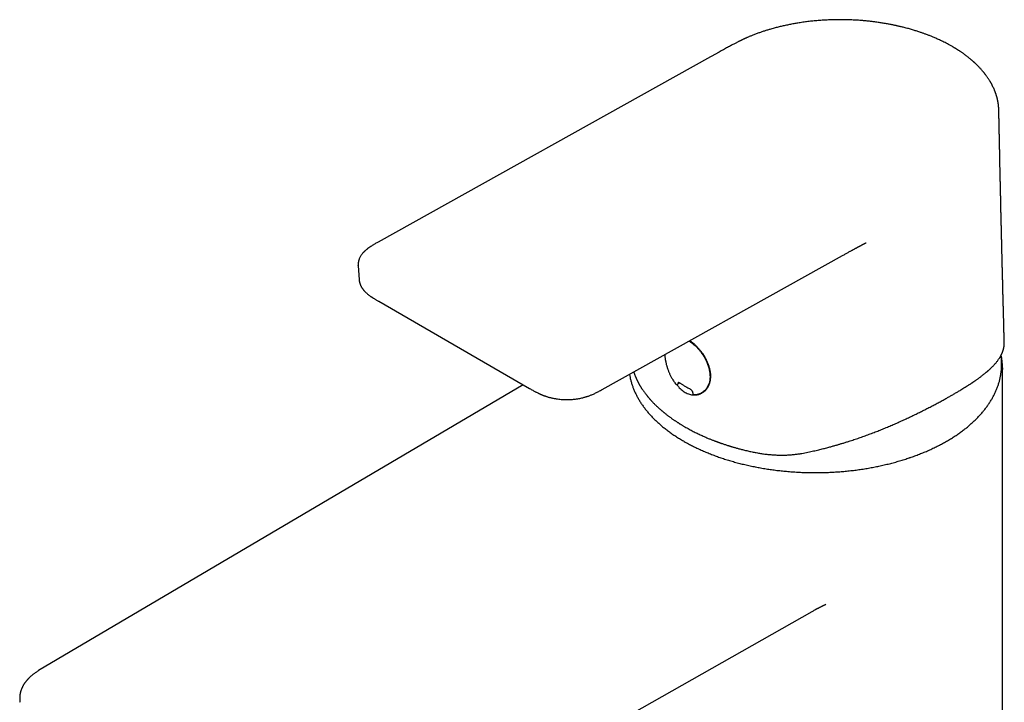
# Model space of a CAD drawing. Header units: millimetres. Extents: x 8 to 853, y 12 to 811.
# Tile 14 of 54: x 583 to 710, y 252 to 341. Entities that reach past the tile are written whole.
import ezdxf

# ---------------------------------------------------------------- set-up
doc = ezdxf.new("R2010")
doc.units = ezdxf.units.MM

msp = doc.modelspace()

# ---------------------------------------------------------------- linework, layer by layer
at = {"color": 7, "linetype": 'Continuous', "lineweight": 30}
for p, q in [((672.02, 335.95), (629.04, 312)), ((658.03, 292.93), (689.14, 310.27)), ((626.44, 308.93), (626.44, 308.95)), ((626.44, 308.93), (626.55, 307.16)), ((626.56, 307.17), (626.56, 307.16)), ((629.09, 304.34), (648.63, 293.06)), ((709.84, 185.41), (709.84, 295.64)), ((647.8, 293.54), (585.07, 256.56)), ((667.51, 293.67), (667.51, 293.67)), ((667.8, 293.64), (668, 293.81)), ((671.21, 292.73), (671.53, 293.01)), ((619.34, 226.99), (685.22, 264.23)), ((582.67, 252.47), (582.66, 252.52))]:
    msp.add_line(p, q, dxfattribs=at)
at = {"color": 7, "linetype": 'Continuous', "lineweight": 30, "flags": 128}
msp.add_lwpolyline([(709.84, 295.75), (709.84, 295.57), (709.84, 295.53)], dxfattribs=at)
at = {"color": 7, "linetype": 'Continuous', "lineweight": 30}
for centre, start, end in [((667.67, 293.79), 217.8144, 239.5756), ((667.67, 293.79), 239.5756, 310.4971), ((669.94, 292.46), 182.2279, 239.5756), ((669.94, 292.46), 239.5756, 258.9859), ((669.94, 292.46), 258.9859, 270.3246)]:
    msp.add_arc(centre, 0.2, start, end, dxfattribs=at)
for points, knots in [([(703.35, 337.28), (703.29, 337.32), (703.13, 337.41), (702.86, 337.56), (702.55, 337.72), (702.25, 337.87), (701.96, 338.01), (701.69, 338.14), (701.44, 338.25), (701.21, 338.36), (700.99, 338.45), (700.78, 338.54), (700.59, 338.62), (700.39, 338.7), (700.2, 338.77), (700.02, 338.84), (699.84, 338.91), (699.66, 338.97), (699.48, 339.04), (699.3, 339.1), (699.1, 339.16), (698.89, 339.23), (698.67, 339.31), (698.43, 339.38), (698.19, 339.45), (697.93, 339.53), (697.66, 339.61), (697.38, 339.68), (697.11, 339.75), (696.88, 339.81), (696.67, 339.86), (696.48, 339.9), (696.3, 339.94), (696.14, 339.98), (695.97, 340.02), (695.81, 340.05), (695.62, 340.09), (695.41, 340.13), (695.18, 340.18), (694.93, 340.22), (694.67, 340.27), (694.31, 340.33), (693.86, 340.4), (693.35, 340.47), (692.87, 340.53), (692.42, 340.58), (691.97, 340.62), (691.45, 340.67), (690.86, 340.71), (690.18, 340.74), (689.51, 340.76), (688.83, 340.77), (688.16, 340.76), (687.48, 340.74), (686.81, 340.71), (686.14, 340.67), (685.47, 340.61), (684.81, 340.54), (684.15, 340.45), (683.53, 340.36), (682.95, 340.27), (682.4, 340.16), (681.86, 340.05), (681.32, 339.93), (680.79, 339.81), (680.26, 339.67), (679.77, 339.53), (679.32, 339.39), (678.91, 339.26), (678.49, 339.12), (678.06, 338.97), (677.71, 338.84), (677.44, 338.73), (677.25, 338.65), (677.07, 338.58), (676.91, 338.51), (676.77, 338.45), (676.65, 338.39), (676.54, 338.35), (676.46, 338.31), (676.38, 338.28), (676.32, 338.25), (676.25, 338.21), (676.18, 338.18), (676.09, 338.14), (676, 338.09), (675.9, 338.04), (675.78, 337.99), (675.66, 337.93), (675.53, 337.86), (675.38, 337.78), (675.22, 337.7), (675.04, 337.61), (674.84, 337.5), (674.61, 337.38), (674.38, 337.25), (674.12, 337.11), (673.85, 336.96), (673.58, 336.81), (673.29, 336.65), (672.99, 336.49), (672.68, 336.31), (672.36, 336.13), (672.14, 336.01), (672.02, 335.95)], [0, 0, 0, 0, 0.006898, 0.019239, 0.030964, 0.042074, 0.052569, 0.062449, 0.071202, 0.079409, 0.087069, 0.094184, 0.100753, 0.10744, 0.113685, 0.119846, 0.125926, 0.131925, 0.137844, 0.143683, 0.149441, 0.156653, 0.163795, 0.171213, 0.178962, 0.187042, 0.195453, 0.204196, 0.213093, 0.219687, 0.225874, 0.231657, 0.237034, 0.242005, 0.246661, 0.251566, 0.256817, 0.263226, 0.270085, 0.277393, 0.285151, 0.293261, 0.308949, 0.324187, 0.337414, 0.350283, 0.36285, 0.375381, 0.394367, 0.413351, 0.432334, 0.451318, 0.470301, 0.489285, 0.508271, 0.527255, 0.54624, 0.565224, 0.58421, 0.603198, 0.619474, 0.63575, 0.652026, 0.668302, 0.68463, 0.701093, 0.717689, 0.730796, 0.74409, 0.757829, 0.772026, 0.786682, 0.793276, 0.799959, 0.806343, 0.812065, 0.817123, 0.821445, 0.825127, 0.828172, 0.830847, 0.83301, 0.83538, 0.838112, 0.841208, 0.844667, 0.848489, 0.852675, 0.857282, 0.862399, 0.868023, 0.874156, 0.880796, 0.888835, 0.897511, 0.906823, 0.91677, 0.927353, 0.938571, 0.949728, 0.961447, 0.973731, 0.986581, 1, 1, 1, 1]), ([(709.36, 328.97), (709.36, 328.99), (709.36, 329.04), (709.36, 329.1), (709.36, 329.14), (709.36, 329.17), (709.36, 329.19), (709.36, 329.21), (709.35, 329.25), (709.35, 329.3), (709.35, 329.36), (709.34, 329.42), (709.34, 329.47), (709.33, 329.53), (709.33, 329.59), (709.32, 329.64), (709.32, 329.7), (709.31, 329.74), (709.31, 329.78), (709.3, 329.82), (709.3, 329.85), (709.29, 329.89), (709.28, 329.94), (709.27, 330), (709.26, 330.07), (709.25, 330.15), (709.24, 330.21), (709.22, 330.27), (709.21, 330.34), (709.2, 330.39), (709.19, 330.44), (709.18, 330.48), (709.17, 330.51), (709.17, 330.54), (709.16, 330.57), (709.15, 330.61), (709.13, 330.67), (709.12, 330.73), (709.1, 330.8), (709.07, 330.88), (709.05, 330.96), (709.02, 331.04), (709, 331.12), (708.98, 331.19), (708.95, 331.26), (708.93, 331.32), (708.91, 331.36), (708.9, 331.4), (708.89, 331.44), (708.87, 331.47), (708.86, 331.51), (708.84, 331.56), (708.81, 331.62), (708.77, 331.73), (708.7, 331.89), (708.62, 332.06), (708.56, 332.18), (708.52, 332.26), (708.48, 332.33), (708.45, 332.4), (708.42, 332.45), (708.39, 332.51), (708.35, 332.58), (708.31, 332.65), (708.26, 332.73), (708.21, 332.82), (708.14, 332.92), (708.07, 333.04), (707.99, 333.16), (707.91, 333.28), (707.82, 333.4), (707.75, 333.5), (707.7, 333.58), (707.67, 333.62), (707.64, 333.66), (707.61, 333.69), (707.6, 333.71), (707.58, 333.73), (707.57, 333.75), (707.55, 333.77), (707.52, 333.81), (707.49, 333.85), (707.44, 333.91), (707.39, 333.97), (707.3, 334.07), (707.19, 334.2), (707.06, 334.35), (706.94, 334.49), (706.81, 334.62), (706.69, 334.75), (706.58, 334.86), (706.51, 334.93), (706.46, 334.98), (706.41, 335.02), (706.37, 335.06), (706.33, 335.1), (706.29, 335.14), (706.26, 335.16), (706.24, 335.18), (706.22, 335.21), (706.18, 335.23), (706.15, 335.27), (706.1, 335.31), (706.03, 335.37), (705.95, 335.44), (705.87, 335.51), (705.78, 335.59), (705.68, 335.67), (705.58, 335.76), (705.46, 335.86), (705.31, 335.97), (705.14, 336.1), (704.96, 336.24), (704.79, 336.36), (704.64, 336.46), (704.52, 336.55), (704.4, 336.63), (704.3, 336.69), (704.21, 336.76), (704.12, 336.81), (704.05, 336.86), (703.99, 336.89), (703.94, 336.92), (703.9, 336.95), (703.87, 336.97), (703.84, 336.99), (703.81, 337.01), (703.76, 337.04), (703.7, 337.07), (703.63, 337.12), (703.55, 337.17), (703.45, 337.22), (703.39, 337.26), (703.35, 337.28)], [0, 0, 0, 0, 0.006934, 0.012462, 0.016584, 0.019303, 0.021207, 0.023241, 0.025419, 0.032153, 0.039975, 0.045103, 0.050544, 0.056299, 0.062367, 0.068733, 0.074533, 0.07926, 0.083027, 0.08677, 0.090699, 0.094813, 0.099114, 0.106248, 0.114063, 0.122849, 0.128984, 0.135517, 0.142448, 0.149557, 0.154305, 0.158146, 0.16108, 0.163365, 0.16731, 0.172236, 0.178143, 0.18503, 0.192502, 0.201771, 0.210719, 0.219346, 0.227652, 0.235637, 0.243155, 0.249744, 0.254721, 0.258963, 0.262473, 0.266173, 0.270756, 0.276223, 0.282574, 0.289808, 0.313473, 0.33651, 0.346072, 0.354983, 0.363019, 0.370181, 0.376528, 0.382839, 0.390539, 0.398713, 0.407695, 0.417492, 0.430215, 0.443675, 0.457511, 0.471725, 0.486317, 0.501151, 0.507132, 0.512306, 0.516671, 0.520228, 0.522976, 0.524917, 0.526829, 0.529471, 0.533828, 0.539338, 0.546, 0.553815, 0.56275, 0.582623, 0.601033, 0.617981, 0.633466, 0.649989, 0.667295, 0.672903, 0.678592, 0.684362, 0.689876, 0.694564, 0.69925, 0.702632, 0.705012, 0.707835, 0.711468, 0.715794, 0.720813, 0.729057, 0.738396, 0.748238, 0.758561, 0.769366, 0.780653, 0.792421, 0.809389, 0.827267, 0.846056, 0.865754, 0.878795, 0.890929, 0.90203, 0.912098, 0.921134, 0.929138, 0.93611, 0.941363, 0.945826, 0.9495, 0.952434, 0.954585, 0.957821, 0.96214, 0.967544, 0.974031, 0.981603, 0.99026, 1, 1, 1, 1]), ([(710.07, 299.03), (710.07, 299.03), (710.07, 299.07), (710.07, 299.14), (710.06, 299.24), (710.06, 299.33), (710.06, 299.42), (710.06, 299.5), (710.05, 299.58), (710.05, 299.68), (710.05, 299.78), (710.05, 299.89), (710.04, 300), (710.04, 300.11), (710.04, 300.2), (710.03, 300.28), (710.03, 300.34), (710.03, 300.39), (710.03, 300.44), (710.03, 300.51), (710.03, 300.59), (710.02, 300.69), (710.02, 300.8), (710.02, 300.9), (710.02, 301), (710.01, 301.1), (710.01, 301.18), (710.01, 301.25), (710.01, 301.3), (710.01, 301.34), (710.01, 301.37), (710, 301.41), (710, 301.47), (710, 301.54), (710, 301.62), (710, 301.71), (709.99, 301.79), (709.99, 301.87), (709.99, 301.95), (709.99, 302.02), (709.99, 302.1), (709.98, 302.18), (709.98, 302.26), (709.98, 302.32), (709.98, 302.37), (709.98, 302.41), (709.98, 302.46), (709.97, 302.56), (709.97, 302.69), (709.97, 302.86), (709.96, 302.99), (709.96, 303.09), (709.96, 303.16), (709.96, 303.22), (709.95, 303.28), (709.95, 303.32), (709.95, 303.38), (709.95, 303.45), (709.95, 303.53), (709.95, 303.62), (709.94, 303.72), (709.94, 303.83), (709.94, 303.93), (709.93, 304.03), (709.93, 304.12), (709.93, 304.19), (709.93, 304.25), (709.93, 304.29), (709.93, 304.33), (709.93, 304.39), (709.92, 304.45), (709.92, 304.52), (709.92, 304.59), (709.92, 304.68), (709.92, 304.77), (709.91, 304.87), (709.91, 304.97), (709.91, 305.06), (709.91, 305.14), (709.9, 305.21), (709.9, 305.26), (709.9, 305.31), (709.9, 305.36), (709.9, 305.43), (709.9, 305.51), (709.89, 305.59), (709.89, 305.67), (709.89, 305.75), (709.89, 305.84), (709.89, 305.92), (709.88, 306.01), (709.88, 306.09), (709.88, 306.15), (709.88, 306.21), (709.88, 306.25), (709.88, 306.3), (709.87, 306.36), (709.87, 306.44), (709.87, 306.54), (709.87, 306.67), (709.86, 306.78), (709.86, 306.87), (709.86, 306.93), (709.86, 306.98), (709.86, 307.04), (709.86, 307.09), (709.85, 307.16), (709.85, 307.25), (709.85, 307.34), (709.85, 307.44), (709.84, 307.54), (709.84, 307.64), (709.84, 307.74), (709.84, 307.82), (709.84, 307.9), (709.83, 307.96), (709.83, 308.01), (709.83, 308.07), (709.83, 308.14), (709.83, 308.22), (709.83, 308.31), (709.82, 308.4), (709.82, 308.5), (709.82, 308.59), (709.82, 308.68), (709.81, 308.77), (709.81, 308.85), (709.81, 308.91), (709.81, 308.97), (709.81, 309.02), (709.81, 309.08), (709.8, 309.15), (709.8, 309.24), (709.8, 309.33), (709.8, 309.42), (709.8, 309.5), (709.79, 309.58), (709.79, 309.66), (709.79, 309.74), (709.79, 309.81), (709.79, 309.87), (709.79, 309.92), (709.78, 309.96), (709.78, 310.01), (709.78, 310.07), (709.78, 310.14), (709.78, 310.25), (709.77, 310.4), (709.77, 310.56), (709.77, 310.68), (709.76, 310.77), (709.76, 310.84), (709.76, 310.89), (709.76, 310.94), (709.76, 311), (709.76, 311.06), (709.76, 311.14), (709.75, 311.23), (709.75, 311.33), (709.75, 311.43), (709.75, 311.52), (709.74, 311.61), (709.74, 311.69), (709.74, 311.76), (709.74, 311.83), (709.74, 311.88), (709.74, 311.93), (709.74, 311.98), (709.73, 312.05), (709.73, 312.13), (709.73, 312.23), (709.73, 312.34), (709.72, 312.47), (709.72, 312.59), (709.72, 312.69), (709.72, 312.77), (709.71, 312.83), (709.71, 312.87), (709.71, 312.92), (709.71, 312.97), (709.71, 313.03), (709.71, 313.12), (709.71, 313.21), (709.7, 313.31), (709.7, 313.41), (709.7, 313.51), (709.7, 313.6), (709.69, 313.68), (709.69, 313.75), (709.69, 313.81), (709.69, 313.86), (709.69, 313.9), (709.69, 313.95), (709.69, 314.01), (709.69, 314.09), (709.68, 314.17), (709.68, 314.26), (709.68, 314.35), (709.68, 314.44), (709.67, 314.53), (709.67, 314.61), (709.67, 314.69), (709.67, 314.76), (709.67, 314.82), (709.67, 314.87), (709.67, 314.92), (709.66, 314.98), (709.66, 315.07), (709.66, 315.17), (709.66, 315.28), (709.65, 315.39), (709.65, 315.49), (709.65, 315.58), (709.65, 315.66), (709.65, 315.73), (709.65, 315.79), (709.64, 315.84), (709.64, 315.89), (709.64, 315.96), (709.64, 316.03), (709.64, 316.12), (709.64, 316.21), (709.63, 316.3), (709.63, 316.39), (709.63, 316.48), (709.63, 316.56), (709.63, 316.64), (709.62, 316.71), (709.62, 316.76), (709.62, 316.8), (709.62, 316.84), (709.62, 316.88), (709.62, 316.94), (709.62, 317.01), (709.62, 317.09), (709.61, 317.19), (709.61, 317.28), (709.61, 317.37), (709.61, 317.46), (709.61, 317.54), (709.6, 317.63), (709.6, 317.71), (709.6, 317.77), (709.6, 317.83), (709.6, 317.9), (709.6, 317.99), (709.59, 318.09), (709.59, 318.19), (709.59, 318.3), (709.59, 318.39), (709.58, 318.49), (709.58, 318.58), (709.58, 318.67), (709.58, 318.74), (709.58, 318.8), (709.58, 318.88), (709.57, 318.97), (709.57, 319.11), (709.57, 319.29), (709.56, 319.5), (709.56, 319.67), (709.56, 319.79), (709.55, 319.86), (709.55, 319.92), (709.55, 319.97), (709.55, 320.02), (709.55, 320.08), (709.55, 320.16), (709.55, 320.26), (709.54, 320.37), (709.54, 320.5), (709.54, 320.61), (709.54, 320.71), (709.53, 320.79), (709.53, 320.86), (709.53, 320.92), (709.53, 320.96), (709.53, 321), (709.53, 321.04), (709.53, 321.1), (709.53, 321.18), (709.52, 321.28), (709.52, 321.38), (709.52, 321.47), (709.52, 321.57), (709.51, 321.67), (709.51, 321.76), (709.51, 321.83), (709.51, 321.9), (709.51, 321.95), (709.51, 322), (709.51, 322.06), (709.51, 322.13), (709.5, 322.21), (709.5, 322.29), (709.5, 322.39), (709.5, 322.49), (709.5, 322.58), (709.49, 322.67), (709.49, 322.76), (709.49, 322.83), (709.49, 322.89), (709.49, 322.94), (709.49, 323), (709.48, 323.08), (709.48, 323.17), (709.48, 323.28), (709.48, 323.41), (709.48, 323.52), (709.47, 323.62), (709.47, 323.68), (709.47, 323.75), (709.47, 323.8), (709.47, 323.85), (709.47, 323.9), (709.47, 323.94), (709.47, 323.99), (709.46, 324.04), (709.46, 324.1), (709.46, 324.17), (709.46, 324.24), (709.46, 324.31), (709.46, 324.38), (709.46, 324.44), (709.45, 324.51), (709.45, 324.59), (709.45, 324.68), (709.45, 324.75), (709.45, 324.82), (709.45, 324.87), (709.45, 324.92), (709.45, 324.97), (709.44, 325.04), (709.44, 325.11), (709.44, 325.19), (709.44, 325.28), (709.44, 325.35), (709.44, 325.43), (709.43, 325.5), (709.43, 325.57), (709.43, 325.66), (709.43, 325.74), (709.43, 325.83), (709.43, 325.9), (709.42, 325.97), (709.42, 326.02), (709.42, 326.07), (709.42, 326.13), (709.42, 326.2), (709.42, 326.29), (709.42, 326.38), (709.41, 326.48), (709.41, 326.56), (709.41, 326.64), (709.41, 326.72), (709.41, 326.8), (709.41, 326.88), (709.4, 326.95), (709.4, 327.01), (709.4, 327.05), (709.4, 327.1), (709.4, 327.15), (709.4, 327.2), (709.4, 327.27), (709.4, 327.37), (709.39, 327.52), (709.39, 327.68), (709.39, 327.79), (709.39, 327.87), (709.39, 327.93), (709.38, 327.99), (709.38, 328.04), (709.38, 328.07), (709.38, 328.12), (709.38, 328.18), (709.38, 328.26), (709.38, 328.35), (709.38, 328.45), (709.37, 328.55), (709.37, 328.67), (709.37, 328.78), (709.37, 328.88), (709.37, 328.94), (709.36, 328.97)], [0, 0, 0, 0, 0.000294, 0.003828, 0.007284, 0.010419, 0.013169, 0.015578, 0.018272, 0.021458, 0.025131, 0.028906, 0.032539, 0.036031, 0.039352, 0.042257, 0.043812, 0.045227, 0.046964, 0.049151, 0.051788, 0.055595, 0.059138, 0.062392, 0.065956, 0.069093, 0.071847, 0.074286, 0.075659, 0.076908, 0.078033, 0.079336, 0.081089, 0.083577, 0.086521, 0.089415, 0.092191, 0.094848, 0.097388, 0.09981, 0.102111, 0.105203, 0.107841, 0.110027, 0.11113, 0.11249, 0.114233, 0.116359, 0.122106, 0.127616, 0.132857, 0.1355, 0.13783, 0.139843, 0.141541, 0.142999, 0.144811, 0.147142, 0.149966, 0.152908, 0.1564, 0.159881, 0.16335, 0.166772, 0.169798, 0.172336, 0.17392, 0.17523, 0.176619, 0.178358, 0.18045, 0.182845, 0.185324, 0.18786, 0.191129, 0.194488, 0.197937, 0.20116, 0.203893, 0.205951, 0.207605, 0.209092, 0.21095, 0.213197, 0.215772, 0.218502, 0.221132, 0.223885, 0.226761, 0.229759, 0.232689, 0.235248, 0.237433, 0.239243, 0.240679, 0.242127, 0.243984, 0.246248, 0.250328, 0.254455, 0.258607, 0.261279, 0.263453, 0.265127, 0.266653, 0.268611, 0.270964, 0.273742, 0.276916, 0.280078, 0.283666, 0.287062, 0.290266, 0.29325, 0.295757, 0.297728, 0.299217, 0.3011, 0.303401, 0.30612, 0.309238, 0.312394, 0.315452, 0.318703, 0.321837, 0.324851, 0.327514, 0.329649, 0.331151, 0.332798, 0.334843, 0.337286, 0.340128, 0.34324, 0.346304, 0.349058, 0.351759, 0.354409, 0.357006, 0.35941, 0.361419, 0.363033, 0.364368, 0.36596, 0.367873, 0.370109, 0.372666, 0.37923, 0.385644, 0.388557, 0.391367, 0.393729, 0.395594, 0.397063, 0.39879, 0.400889, 0.403629, 0.406812, 0.410127, 0.413422, 0.416696, 0.419408, 0.422106, 0.424645, 0.426757, 0.428438, 0.429777, 0.431641, 0.433935, 0.436657, 0.439792, 0.443912, 0.448016, 0.452105, 0.456154, 0.458378, 0.460212, 0.461654, 0.462928, 0.464464, 0.466823, 0.469629, 0.472851, 0.476155, 0.479448, 0.482731, 0.486004, 0.488677, 0.491041, 0.492973, 0.494476, 0.49583, 0.497486, 0.499449, 0.501963, 0.504845, 0.507856, 0.51085, 0.513825, 0.516782, 0.519722, 0.522548, 0.524898, 0.526737, 0.528175, 0.529895, 0.531984, 0.534442, 0.538091, 0.54189, 0.545631, 0.549313, 0.552165, 0.554933, 0.557289, 0.55917, 0.560657, 0.562361, 0.564467, 0.566974, 0.569882, 0.573006, 0.576066, 0.579053, 0.581974, 0.584827, 0.587585, 0.589955, 0.591491, 0.592741, 0.593906, 0.595326, 0.597006, 0.599528, 0.602473, 0.605684, 0.608803, 0.611815, 0.61472, 0.617519, 0.620618, 0.62322, 0.625239, 0.627019, 0.629378, 0.632353, 0.635722, 0.639367, 0.642829, 0.646101, 0.649183, 0.652512, 0.655401, 0.657677, 0.659571, 0.662002, 0.665062, 0.668749, 0.67594, 0.683066, 0.690117, 0.692868, 0.695249, 0.69726, 0.698901, 0.70039, 0.702278, 0.704592, 0.708292, 0.712213, 0.716339, 0.720669, 0.723763, 0.726476, 0.72878, 0.730677, 0.731882, 0.733045, 0.734506, 0.736267, 0.739289, 0.742512, 0.745765, 0.749048, 0.75236, 0.755689, 0.758703, 0.761261, 0.763363, 0.765026, 0.766523, 0.768467, 0.77086, 0.773584, 0.776281, 0.779678, 0.782987, 0.786208, 0.78932, 0.792094, 0.794468, 0.796441, 0.798091, 0.800009, 0.802578, 0.805767, 0.809022, 0.813866, 0.818375, 0.820789, 0.823085, 0.825189, 0.827086, 0.828774, 0.830254, 0.831531, 0.833099, 0.834774, 0.836839, 0.839278, 0.841746, 0.844099, 0.846338, 0.848462, 0.850472, 0.85362, 0.856439, 0.858923, 0.861071, 0.862883, 0.864437, 0.866037, 0.868122, 0.870693, 0.873657, 0.87644, 0.878942, 0.881573, 0.88381, 0.886161, 0.888916, 0.892076, 0.894842, 0.897504, 0.899733, 0.901531, 0.902897, 0.904803, 0.907159, 0.909978, 0.913267, 0.917065, 0.919421, 0.921939, 0.924619, 0.927461, 0.930279, 0.932598, 0.934394, 0.935856, 0.937275, 0.938931, 0.940823, 0.942952, 0.945315, 0.951413, 0.958085, 0.960653, 0.963259, 0.965543, 0.96742, 0.96889, 0.970037, 0.971336, 0.973497, 0.976089, 0.979114, 0.982358, 0.986181, 0.989963, 0.993703, 0.997471, 1, 1, 1, 1]), ([(629.04, 312), (628.97, 311.96), (628.84, 311.89), (628.65, 311.79), (628.48, 311.69), (628.33, 311.6), (628.2, 311.52), (628.09, 311.45), (627.99, 311.38), (627.91, 311.33), (627.84, 311.28), (627.79, 311.24), (627.75, 311.22), (627.72, 311.19), (627.68, 311.16), (627.63, 311.13), (627.57, 311.08), (627.49, 311.02), (627.41, 310.95), (627.33, 310.88), (627.26, 310.81), (627.2, 310.75), (627.14, 310.68), (627.05, 310.59), (626.95, 310.47), (626.84, 310.32), (626.74, 310.16), (626.65, 310.01), (626.59, 309.88), (626.56, 309.79), (626.54, 309.74), (626.52, 309.69), (626.51, 309.64), (626.49, 309.58), (626.48, 309.52), (626.47, 309.46), (626.46, 309.41), (626.45, 309.37), (626.45, 309.34), (626.44, 309.31), (626.44, 309.27), (626.44, 309.23), (626.43, 309.19), (626.43, 309.16), (626.43, 309.14), (626.43, 309.11), (626.43, 309.07), (626.43, 309.01), (626.43, 308.97), (626.44, 308.94)], [0, 0, 0, 0, 0.048964, 0.094311, 0.135955, 0.173839, 0.207926, 0.236508, 0.261698, 0.28344, 0.301676, 0.316405, 0.325513, 0.333693, 0.344413, 0.357883, 0.374109, 0.398809, 0.424647, 0.448823, 0.471335, 0.492193, 0.512953, 0.534495, 0.581482, 0.628906, 0.675404, 0.721165, 0.768124, 0.783583, 0.798117, 0.811867, 0.825582, 0.839487, 0.854997, 0.872462, 0.888458, 0.896267, 0.903455, 0.912019, 0.922145, 0.933674, 0.943872, 0.950256, 0.955206, 0.96063, 0.969866, 0.982989, 1, 1, 1, 1]), ([(689.14, 310.27), (689.2, 310.3), (689.33, 310.37), (689.51, 310.47), (689.7, 310.57), (689.87, 310.67), (690.03, 310.76), (690.17, 310.84), (690.3, 310.91), (690.42, 310.97), (690.52, 311.03), (690.61, 311.08), (690.69, 311.12), (690.75, 311.16), (690.8, 311.19), (690.84, 311.21), (690.87, 311.22), (690.91, 311.24), (690.96, 311.27), (691.01, 311.3), (691.07, 311.33), (691.14, 311.37), (691.2, 311.4), (691.27, 311.43), (691.32, 311.46), (691.37, 311.49), (691.42, 311.52), (691.46, 311.54), (691.51, 311.56), (691.55, 311.59), (691.6, 311.61), (691.66, 311.64), (691.72, 311.68), (691.78, 311.71), (691.83, 311.74), (691.88, 311.76), (691.92, 311.78), (691.96, 311.8), (691.99, 311.82), (692.02, 311.84), (692.06, 311.85), (692.09, 311.87), (692.13, 311.89), (692.16, 311.91), (692.17, 311.92), (692.18, 311.92), (692.18, 311.92), (692.18, 311.92)], [0, 0, 0, 0, 0.0559292, 0.1189781, 0.1777974, 0.2323864, 0.2827445, 0.3280842, 0.3693415, 0.406516, 0.4396076, 0.4686164, 0.4935589, 0.5144623, 0.5313278, 0.5417474, 0.5501409, 0.5622468, 0.5797703, 0.5958162, 0.6146926, 0.6363824, 0.6581823, 0.6781081, 0.6961608, 0.7123414, 0.7266508, 0.741986, 0.7544319, 0.7677955, 0.784293, 0.8039223, 0.8221563, 0.8422985, 0.8611166, 0.8773108, 0.8908832, 0.9018355, 0.9120296, 0.9228878, 0.9356259, 0.950263, 0.9657138, 0.9790246, 0.9902943, 0.9999844, 1, 1, 1, 1]), ([(626.55, 307.17), (626.55, 307.15), (626.56, 307.1), (626.56, 307.05), (626.57, 307.01), (626.57, 306.98), (626.58, 306.93), (626.59, 306.88), (626.6, 306.83), (626.61, 306.78), (626.62, 306.73), (626.64, 306.69), (626.65, 306.64), (626.67, 306.6), (626.68, 306.56), (626.7, 306.51), (626.72, 306.47), (626.74, 306.41), (626.77, 306.35), (626.8, 306.28), (626.84, 306.21), (626.88, 306.15), (626.92, 306.08), (626.97, 306.01), (627.02, 305.93), (627.07, 305.87), (627.12, 305.8), (627.18, 305.73), (627.25, 305.66), (627.33, 305.57), (627.43, 305.47), (627.54, 305.37), (627.65, 305.28), (627.77, 305.19), (627.88, 305.1), (627.98, 305.03), (628.05, 304.98), (628.09, 304.95), (628.14, 304.92), (628.2, 304.88), (628.27, 304.83), (628.35, 304.78), (628.44, 304.72), (628.55, 304.66), (628.68, 304.58), (628.82, 304.5), (628.96, 304.41), (629.05, 304.36), (629.1, 304.34)], [0, 0, 0, 0, 0.014591, 0.026208, 0.035487, 0.045521, 0.056853, 0.069393, 0.087114, 0.10086, 0.113822, 0.126905, 0.140399, 0.153456, 0.166073, 0.178284, 0.191981, 0.208274, 0.229196, 0.251177, 0.27175, 0.291272, 0.310186, 0.337207, 0.362191, 0.384352, 0.404785, 0.427434, 0.451801, 0.486891, 0.521787, 0.556848, 0.592624, 0.629372, 0.665753, 0.699182, 0.712938, 0.726112, 0.739536, 0.755753, 0.774937, 0.797084, 0.822187, 0.853202, 0.88776, 0.92583, 0.967361, 1, 1, 1, 1]), ([(669.27, 299.2), (669.28, 299.2), (669.32, 299.17), (669.39, 299.12), (669.47, 299.06), (669.55, 299.01), (669.62, 298.95), (669.7, 298.89), (669.77, 298.83), (669.89, 298.74), (670.03, 298.61), (670.21, 298.45), (670.37, 298.28), (670.53, 298.12), (670.67, 297.95), (670.75, 297.84), (670.79, 297.79)], [0, 0, 0, 0, 0.011935, 0.075415, 0.12237, 0.169325, 0.216281, 0.263237, 0.310193, 0.357228, 0.476684, 0.591172, 0.700716, 0.805346, 0.905095, 1, 1, 1, 1]), ([(669.39, 299.26), (669.44, 299.22), (669.55, 299.14), (669.71, 299), (669.87, 298.87), (670.02, 298.73), (670.16, 298.59), (670.3, 298.44), (670.43, 298.3), (670.56, 298.16), (670.67, 298.02), (670.77, 297.9), (670.86, 297.78), (670.96, 297.64), (671.08, 297.46), (671.22, 297.25), (671.35, 297.02), (671.47, 296.8), (671.57, 296.58), (671.66, 296.38), (671.74, 296.17), (671.81, 295.97), (671.87, 295.78), (671.91, 295.61), (671.94, 295.46), (671.97, 295.33), (671.99, 295.22), (672, 295.13), (672.01, 295.06), (672.02, 294.99), (672.02, 294.91), (672.03, 294.82), (672.03, 294.71), (672.03, 294.6), (672.03, 294.49), (672.02, 294.38), (672.01, 294.26), (671.99, 294.14), (671.97, 294.01), (671.94, 293.89), (671.91, 293.78), (671.87, 293.66), (671.84, 293.56), (671.81, 293.49), (671.79, 293.46), (671.78, 293.43), (671.77, 293.41), (671.76, 293.39), (671.75, 293.36), (671.73, 293.32), (671.7, 293.27), (671.67, 293.22), (671.63, 293.15), (671.59, 293.09), (671.54, 293.01), (671.48, 292.94), (671.41, 292.86), (671.33, 292.77), (671.27, 292.72), (671.24, 292.69)], [0, 0, 0, 0, 0.025623, 0.051702, 0.076601, 0.100317, 0.122842, 0.147119, 0.169825, 0.190955, 0.210505, 0.228475, 0.244866, 0.260218, 0.287825, 0.316524, 0.346346, 0.377303, 0.402892, 0.429213, 0.456241, 0.482168, 0.505903, 0.527442, 0.546785, 0.563931, 0.578846, 0.591414, 0.598077, 0.606651, 0.617275, 0.629946, 0.644662, 0.660941, 0.67707, 0.692477, 0.707159, 0.72802, 0.747209, 0.764963, 0.783214, 0.802383, 0.822432, 0.83121, 0.837839, 0.84232, 0.844509, 0.848159, 0.853904, 0.861745, 0.870549, 0.881032, 0.893195, 0.907039, 0.922566, 0.93946, 0.95799, 0.978166, 1, 1, 1, 1]), ([(683.86, 284.67), (684, 284.69), (684.26, 284.74), (684.65, 284.82), (685.02, 284.9), (685.38, 284.98), (685.72, 285.05), (686.04, 285.13), (686.35, 285.2), (686.65, 285.28), (686.94, 285.35), (687.21, 285.42), (687.47, 285.49), (687.71, 285.56), (687.93, 285.62), (688.14, 285.68), (688.34, 285.74), (688.52, 285.79), (688.7, 285.84), (688.88, 285.9), (689.06, 285.95), (689.33, 286.03), (689.68, 286.14), (690.19, 286.3), (690.77, 286.5), (691.43, 286.72), (692.08, 286.95), (692.72, 287.19), (693.37, 287.43), (694, 287.68), (694.62, 287.94), (695.24, 288.2), (695.86, 288.46), (696.46, 288.73), (697.06, 289), (697.65, 289.27), (698.23, 289.55), (698.8, 289.82), (699.36, 290.1), (699.91, 290.38), (700.46, 290.66), (700.99, 290.94), (701.51, 291.21), (702.02, 291.49), (702.48, 291.75), (702.91, 291.99), (703.29, 292.2), (703.68, 292.43), (704.06, 292.65), (704.4, 292.85), (704.71, 293.04), (704.99, 293.21), (705.21, 293.35), (705.37, 293.46), (705.48, 293.52), (705.58, 293.59), (705.68, 293.65), (705.76, 293.71), (705.84, 293.76), (705.9, 293.8), (705.95, 293.84), (705.99, 293.86), (706.02, 293.88), (706.04, 293.9), (706.07, 293.92), (706.11, 293.95), (706.16, 293.98), (706.21, 294.01), (706.27, 294.05), (706.32, 294.09), (706.41, 294.15), (706.52, 294.22), (706.65, 294.32), (706.8, 294.42), (706.94, 294.53), (707.08, 294.63), (707.2, 294.73), (707.31, 294.81), (707.42, 294.9), (707.53, 294.98), (707.63, 295.07), (707.72, 295.14), (707.78, 295.19), (707.83, 295.23), (707.87, 295.27), (707.91, 295.3), (707.94, 295.33), (707.97, 295.35), (708, 295.38), (708.02, 295.4), (708.06, 295.43), (708.1, 295.46), (708.14, 295.5), (708.18, 295.55), (708.23, 295.59), (708.28, 295.63), (708.35, 295.7), (708.42, 295.77), (708.52, 295.86), (708.61, 295.96), (708.71, 296.06), (708.81, 296.17), (708.91, 296.28), (709.01, 296.4), (709.12, 296.54), (709.23, 296.69), (709.34, 296.84), (709.45, 297), (709.53, 297.13), (709.58, 297.23), (709.62, 297.3), (709.66, 297.37), (709.69, 297.43), (709.72, 297.49), (709.75, 297.55), (709.78, 297.61), (709.81, 297.68), (709.84, 297.76), (709.87, 297.84), (709.89, 297.91), (709.92, 297.99), (709.94, 298.06), (709.96, 298.12), (709.97, 298.18), (709.99, 298.25), (710, 298.31), (710.02, 298.38), (710.03, 298.45), (710.04, 298.52), (710.05, 298.57), (710.05, 298.6), (710.05, 298.63), (710.06, 298.65), (710.06, 298.68), (710.06, 298.7), (710.06, 298.73), (710.06, 298.76), (710.07, 298.8), (710.07, 298.84), (710.07, 298.9), (710.07, 298.95), (710.07, 298.99), (710.07, 299.01)], [0, 0, 0, 0, 0.010296, 0.020178, 0.029652, 0.038722, 0.047393, 0.055669, 0.063553, 0.071047, 0.078482, 0.085495, 0.092086, 0.098258, 0.10401, 0.109343, 0.114259, 0.118869, 0.123483, 0.12812, 0.13278, 0.137468, 0.148621, 0.159915, 0.176829, 0.193915, 0.211003, 0.228072, 0.245105, 0.262091, 0.279059, 0.296034, 0.313023, 0.330019, 0.347024, 0.364037, 0.381059, 0.398087, 0.41512, 0.432155, 0.44919, 0.466219, 0.48324, 0.500248, 0.517341, 0.530928, 0.544705, 0.558662, 0.572802, 0.58728, 0.598143, 0.609208, 0.620472, 0.62495, 0.629458, 0.633987, 0.638199, 0.641918, 0.645145, 0.64792, 0.650188, 0.651951, 0.652982, 0.653931, 0.655367, 0.657082, 0.659206, 0.661607, 0.664107, 0.666706, 0.669402, 0.675512, 0.682075, 0.689091, 0.696332, 0.703513, 0.709453, 0.715353, 0.721213, 0.727035, 0.732818, 0.738471, 0.741486, 0.744223, 0.746684, 0.748866, 0.750769, 0.752394, 0.753767, 0.755351, 0.757394, 0.759845, 0.762605, 0.765486, 0.768485, 0.771603, 0.77484, 0.78107, 0.787311, 0.793375, 0.801221, 0.808771, 0.816156, 0.823408, 0.833663, 0.844074, 0.854714, 0.86554, 0.876303, 0.881149, 0.886039, 0.890751, 0.895077, 0.899019, 0.902935, 0.907235, 0.91189, 0.917001, 0.922332, 0.927679, 0.932638, 0.937215, 0.941674, 0.945475, 0.94948, 0.953858, 0.958606, 0.963272, 0.967571, 0.971507, 0.973172, 0.974823, 0.976461, 0.978086, 0.979698, 0.981407, 0.983458, 0.986117, 0.989201, 0.992708, 0.99664, 1, 1, 1, 1]), ([(661.56, 294.9), (661.57, 294.85), (661.58, 294.74), (661.62, 294.55), (661.66, 294.34), (661.71, 294.13), (661.77, 293.93), (661.83, 293.72), (661.9, 293.51), (661.97, 293.3), (662.04, 293.1), (662.13, 292.89), (662.21, 292.69), (662.31, 292.49), (662.4, 292.28), (662.51, 292.08), (662.62, 291.88), (662.73, 291.68), (662.85, 291.48), (662.97, 291.28), (663.1, 291.08), (663.24, 290.89), (663.38, 290.69), (663.52, 290.5), (663.67, 290.31), (663.83, 290.12), (663.98, 289.93), (664.15, 289.74), (664.32, 289.55), (664.49, 289.37), (664.67, 289.19), (664.85, 289), (665.04, 288.82), (665.24, 288.65), (665.43, 288.47), (665.64, 288.29), (665.84, 288.12), (666.05, 287.95), (666.27, 287.78), (666.49, 287.61), (666.71, 287.45), (666.94, 287.28), (667.17, 287.12), (667.41, 286.96), (667.65, 286.8), (667.9, 286.65), (668.14, 286.49), (668.4, 286.34), (668.65, 286.2), (668.91, 286.05), (669.18, 285.9), (669.45, 285.76), (669.72, 285.62), (669.99, 285.49), (670.27, 285.35), (670.55, 285.22), (670.84, 285.09), (671.13, 284.96), (671.42, 284.84), (671.72, 284.72), (672.02, 284.6), (672.32, 284.48), (672.62, 284.36), (672.93, 284.25), (673.24, 284.14), (673.55, 284.04), (673.87, 283.93), (674.19, 283.83), (674.51, 283.74), (674.83, 283.64), (675.16, 283.55), (675.49, 283.46), (675.82, 283.37), (676.15, 283.29), (676.48, 283.21), (676.82, 283.13), (677.16, 283.06), (677.5, 282.98), (677.84, 282.92), (678.19, 282.85), (678.53, 282.79), (678.88, 282.73), (679.23, 282.67), (679.58, 282.62), (679.93, 282.57), (680.29, 282.52), (680.64, 282.47), (681, 282.43), (681.35, 282.39), (681.71, 282.36), (682.07, 282.33), (682.43, 282.3), (682.79, 282.27), (683.15, 282.25), (683.51, 282.23), (683.87, 282.21), (684.23, 282.2), (684.59, 282.19), (684.96, 282.18), (685.32, 282.18), (685.68, 282.18), (686.04, 282.18), (686.41, 282.18), (686.77, 282.19), (687.13, 282.2), (687.49, 282.22), (687.85, 282.24), (688.22, 282.26), (688.58, 282.28), (688.94, 282.31), (689.29, 282.34), (689.65, 282.37), (690.01, 282.41), (690.37, 282.45), (690.72, 282.49), (691.07, 282.54), (691.43, 282.59), (691.78, 282.64), (692.13, 282.7), (692.48, 282.76), (692.82, 282.82), (693.17, 282.88), (693.51, 282.95), (693.85, 283.02), (694.19, 283.09), (694.53, 283.17), (694.87, 283.25), (695.2, 283.33), (695.53, 283.42), (695.86, 283.5), (696.19, 283.6), (696.51, 283.69), (696.84, 283.79), (697.16, 283.88), (697.47, 283.98), (697.7, 284.06), (697.88, 284.12), (698.07, 284.19), (698.33, 284.28), (698.64, 284.39), (698.94, 284.51), (699.24, 284.63), (699.54, 284.75), (699.83, 284.87), (700.13, 284.99), (700.41, 285.12), (700.7, 285.25), (700.98, 285.39), (701.26, 285.52), (701.53, 285.66), (701.8, 285.8), (702.07, 285.94), (702.33, 286.09), (702.59, 286.23), (702.85, 286.38), (703.1, 286.53), (703.35, 286.69), (703.59, 286.84), (703.83, 287), (704.07, 287.16), (704.3, 287.32), (704.53, 287.49), (704.75, 287.65), (704.97, 287.82), (705.18, 287.99), (705.39, 288.16), (705.6, 288.34), (705.8, 288.51), (706, 288.69), (706.19, 288.87), (706.37, 289.05), (706.56, 289.23), (706.73, 289.42), (706.91, 289.6), (707.08, 289.79), (707.24, 289.98), (707.4, 290.17), (707.55, 290.36), (707.7, 290.55), (707.84, 290.75), (707.98, 290.94), (708.11, 291.14), (708.24, 291.33), (708.36, 291.53), (708.48, 291.73), (708.59, 291.93), (708.7, 292.13), (708.8, 292.34), (708.9, 292.54), (708.99, 292.74), (709.08, 292.95), (709.16, 293.15), (709.23, 293.36), (709.3, 293.57), (709.37, 293.77), (709.43, 293.98), (709.48, 294.19), (709.53, 294.4), (709.57, 294.61), (709.61, 294.82), (709.64, 295.03), (709.67, 295.24), (709.69, 295.45), (709.71, 295.66), (709.72, 295.87), (709.72, 296.08), (709.72, 296.29), (709.72, 296.5), (709.71, 296.71), (709.69, 296.92), (709.67, 297.13), (709.65, 297.27), (709.64, 297.33)], [0, 0, 0, 0, 0.00317, 0.007946, 0.012723, 0.017501, 0.022279, 0.027059, 0.03184, 0.036622, 0.041406, 0.04619, 0.050976, 0.055763, 0.060552, 0.065341, 0.070132, 0.074924, 0.079718, 0.084512, 0.089307, 0.094104, 0.098901, 0.1037, 0.108499, 0.113299, 0.1181, 0.122902, 0.127704, 0.132507, 0.13731, 0.142114, 0.146919, 0.151724, 0.156529, 0.161334, 0.16614, 0.170946, 0.175752, 0.180558, 0.185365, 0.190171, 0.194978, 0.199785, 0.204592, 0.209398, 0.214205, 0.219012, 0.223819, 0.228625, 0.233432, 0.238239, 0.243045, 0.247851, 0.252658, 0.257464, 0.26227, 0.267076, 0.271882, 0.276688, 0.281493, 0.286299, 0.291104, 0.295909, 0.300715, 0.30552, 0.310325, 0.315129, 0.319934, 0.324739, 0.329543, 0.334348, 0.339152, 0.343956, 0.34876, 0.353564, 0.358368, 0.363172, 0.367976, 0.372779, 0.377583, 0.382386, 0.38719, 0.391993, 0.396796, 0.4016, 0.406403, 0.411206, 0.416009, 0.420812, 0.425615, 0.430418, 0.435221, 0.440023, 0.444826, 0.449629, 0.454432, 0.459235, 0.464037, 0.46884, 0.473643, 0.478446, 0.483248, 0.488051, 0.492854, 0.497657, 0.50246, 0.507262, 0.512065, 0.516868, 0.521671, 0.526474, 0.531277, 0.53608, 0.540883, 0.545686, 0.550489, 0.555293, 0.560096, 0.564899, 0.569703, 0.574507, 0.57931, 0.584114, 0.588918, 0.593722, 0.598526, 0.60333, 0.608134, 0.612938, 0.617742, 0.622547, 0.627352, 0.632156, 0.636961, 0.641513, 0.642846, 0.645377, 0.650182, 0.654987, 0.659792, 0.664598, 0.669404, 0.674209, 0.679015, 0.683821, 0.688628, 0.693434, 0.69824, 0.703047, 0.707853, 0.71266, 0.717467, 0.722274, 0.727081, 0.731888, 0.736695, 0.741502, 0.746309, 0.751116, 0.755923, 0.76073, 0.765537, 0.770344, 0.775151, 0.779958, 0.784764, 0.789571, 0.794377, 0.799183, 0.803988, 0.808793, 0.813598, 0.818402, 0.823206, 0.828009, 0.832812, 0.837614, 0.842415, 0.847215, 0.852015, 0.856813, 0.861611, 0.866408, 0.871203, 0.875998, 0.880791, 0.885583, 0.890374, 0.895164, 0.899952, 0.904739, 0.909525, 0.91431, 0.919093, 0.923875, 0.928656, 0.933436, 0.938215, 0.942993, 0.94777, 0.952546, 0.957321, 0.962096, 0.96687, 0.971645, 0.976419, 0.981192, 0.985966, 0.99074, 0.995515, 1, 1, 1, 1]), ([(666.11, 297.44), (666.12, 297.4), (666.12, 297.31), (666.14, 297.18), (666.15, 297.03), (666.17, 296.9), (666.19, 296.78), (666.21, 296.67), (666.23, 296.58), (666.25, 296.47), (666.28, 296.34), (666.32, 296.17), (666.36, 296.02), (666.4, 295.9), (666.43, 295.8), (666.47, 295.69), (666.51, 295.56), (666.56, 295.42), (666.62, 295.27), (666.68, 295.11), (666.75, 294.95), (666.83, 294.79), (666.91, 294.62), (667.01, 294.44), (667.12, 294.25), (667.24, 294.06), (667.37, 293.86), (667.46, 293.74), (667.51, 293.67)], [0, 0, 0, 0, 0.0301, 0.071334, 0.10953, 0.144093, 0.175042, 0.202389, 0.226138, 0.246607, 0.285122, 0.327112, 0.372597, 0.396023, 0.420761, 0.448865, 0.480579, 0.515917, 0.554894, 0.597527, 0.637844, 0.680985, 0.726962, 0.775789, 0.827482, 0.88206, 0.939553, 1, 1, 1, 1]), ([(670.79, 297.79), (670.99, 297.5), (671.38, 296.92), (671.78, 295.96), (671.99, 295.01), (671.98, 294.12), (671.74, 293.38), (671.43, 292.88), (671.18, 292.73), (671.12, 292.7)], [0, 0, 0, 0, 0.154751, 0.312039, 0.47221, 0.635593, 0.794095, 0.953205, 1, 1, 1, 1]), ([(709.84, 295.76), (709.84, 295.81), (709.84, 295.94), (709.83, 296.13), (709.81, 296.34), (709.79, 296.56), (709.77, 296.77), (709.73, 296.98), (709.7, 297.19), (709.67, 297.31), (709.66, 297.37)], [0, 0, 0, 0, 0.09709, 0.229419, 0.361758, 0.49412, 0.626515, 0.758953, 0.891443, 1, 1, 1, 1]), ([(662.1, 295.2), (662.1, 295.19), (662.11, 295.16), (662.13, 295.12), (662.14, 295.08), (662.15, 295.04), (662.16, 295.01), (662.17, 294.98), (662.19, 294.94), (662.21, 294.89), (662.24, 294.81), (662.28, 294.71), (662.32, 294.6), (662.36, 294.51), (662.4, 294.42), (662.43, 294.34), (662.47, 294.27), (662.5, 294.2), (662.53, 294.12), (662.57, 294.06), (662.6, 293.99), (662.63, 293.92), (662.67, 293.86), (662.71, 293.78), (662.75, 293.71), (662.79, 293.62), (662.84, 293.54), (662.88, 293.47), (662.93, 293.39), (662.97, 293.32), (663.01, 293.26), (663.05, 293.19), (663.1, 293.11), (663.16, 293.02), (663.23, 292.92), (663.31, 292.81), (663.36, 292.73), (663.39, 292.69)], [0, 0, 0, 0, 0.010605, 0.030233, 0.046542, 0.058575, 0.067874, 0.078796, 0.094077, 0.113718, 0.137721, 0.181538, 0.222081, 0.259148, 0.292739, 0.322852, 0.350708, 0.377589, 0.406035, 0.433303, 0.459468, 0.484577, 0.511576, 0.540003, 0.572127, 0.606432, 0.639585, 0.671468, 0.70208, 0.731429, 0.756474, 0.785958, 0.819883, 0.858249, 0.901056, 0.948305, 1, 1, 1, 1]), ([(667.64, 293.6), (667.68, 293.55), (667.87, 293.29), (668.24, 292.91), (668.6, 292.67), (668.77, 292.56)], [0, 0, 0, 0, 0.116388, 0.574639, 1, 1, 1, 1]), ([(667.89, 293.86), (667.89, 293.86), (667.88, 293.85), (667.86, 293.82), (667.83, 293.77), (667.82, 293.72), (667.82, 293.7)], [0, 0, 0, 0, 0.007197, 0.324489, 0.655219, 1, 1, 1, 1]), ([(667.89, 293.86), (667.89, 293.86), (667.89, 293.86), (667.9, 293.86), (667.9, 293.86), (667.91, 293.86), (667.93, 293.85), (667.95, 293.85), (667.97, 293.83), (667.98, 293.83)], [0, 0, 0, 0, 0.078626, 0.204486, 0.328094, 0.478837, 0.617769, 0.790304, 1, 1, 1, 1]), ([(667.98, 293.83), (668.01, 293.81), (668.08, 293.76), (668.2, 293.69), (668.33, 293.6), (668.47, 293.52), (668.63, 293.42), (668.81, 293.32), (668.99, 293.21), (669.19, 293.1), (669.34, 293.03), (669.41, 292.99)], [0, 0, 0, 0, 0.074713, 0.158834, 0.25236, 0.355292, 0.467629, 0.587114, 0.71567, 0.853299, 1, 1, 1, 1]), ([(648.63, 293.06), (648.7, 293.02), (648.83, 292.94), (649.02, 292.83), (649.2, 292.73), (649.37, 292.64), (649.52, 292.57), (649.66, 292.5), (649.77, 292.44), (649.87, 292.4), (649.95, 292.36), (650.03, 292.32), (650.09, 292.3), (650.14, 292.28), (650.2, 292.25), (650.26, 292.23), (650.32, 292.2), (650.4, 292.17), (650.48, 292.14), (650.57, 292.11), (650.68, 292.07), (650.81, 292.03), (650.95, 291.98), (651.12, 291.93), (651.31, 291.88), (651.5, 291.84), (651.69, 291.8), (651.88, 291.76), (652.06, 291.73), (652.28, 291.7), (652.55, 291.66), (652.85, 291.64), (653.15, 291.62), (653.45, 291.62), (653.74, 291.62), (654.02, 291.64), (654.3, 291.66), (654.58, 291.69), (654.85, 291.73), (655.11, 291.78), (655.37, 291.83), (655.59, 291.89), (655.78, 291.94), (655.93, 291.98), (656.08, 292.03), (656.24, 292.09), (656.41, 292.15), (656.59, 292.22), (656.78, 292.3), (656.97, 292.38), (657.17, 292.48), (657.37, 292.58), (657.58, 292.69), (657.8, 292.81), (657.95, 292.89), (658.03, 292.93)], [0, 0, 0, 0, 0.0265398, 0.0511667, 0.0738516, 0.094578, 0.1133387, 0.1301318, 0.1429607, 0.1543462, 0.1642894, 0.1727911, 0.1798517, 0.1854708, 0.1901166, 0.1979786, 0.2055408, 0.213029, 0.2217454, 0.2319048, 0.2435176, 0.2565925, 0.2711088, 0.2894581, 0.3086035, 0.3273602, 0.3457272, 0.3637048, 0.3812942, 0.3984971, 0.4276763, 0.4557497, 0.4833539, 0.5106715, 0.5376017, 0.5641397, 0.590307, 0.616143, 0.6418459, 0.6674608, 0.6929907, 0.7184362, 0.7346775, 0.7508832, 0.7670268, 0.7836532, 0.8020932, 0.8224048, 0.8445935, 0.8665867, 0.8901625, 0.9153153, 0.9420293, 0.9702738, 1, 1, 1, 1]), ([(663.39, 292.69), (663.42, 292.65), (663.48, 292.57), (663.57, 292.45), (663.66, 292.34), (663.74, 292.24), (663.81, 292.15), (663.87, 292.07), (663.93, 292), (663.97, 291.94), (664.02, 291.89), (664.05, 291.85), (664.08, 291.81), (664.12, 291.77), (664.16, 291.72), (664.22, 291.66), (664.27, 291.6), (664.33, 291.54), (664.39, 291.47), (664.48, 291.38), (664.59, 291.25), (664.74, 291.11), (664.87, 290.97), (665, 290.85), (665.12, 290.73), (665.24, 290.63), (665.35, 290.52), (665.45, 290.43), (665.55, 290.34), (665.63, 290.27), (665.7, 290.21), (665.78, 290.15), (665.85, 290.08), (665.94, 290.01), (666.03, 289.93), (666.14, 289.85), (666.25, 289.76), (666.37, 289.67), (666.49, 289.57), (666.62, 289.48), (666.75, 289.38), (666.88, 289.29), (667.01, 289.2), (667.13, 289.11), (667.26, 289.02), (667.38, 288.94), (667.5, 288.86), (667.62, 288.78), (667.73, 288.71), (667.83, 288.64), (667.92, 288.59), (668.01, 288.53), (668.09, 288.48), (668.19, 288.42), (668.3, 288.35), (668.42, 288.28), (668.56, 288.2), (668.66, 288.14), (668.71, 288.11)], [0, 0, 0, 0, 0.025708, 0.049353, 0.070944, 0.090492, 0.108004, 0.123488, 0.136949, 0.148492, 0.158267, 0.166279, 0.173571, 0.18162, 0.191748, 0.203778, 0.21645, 0.229513, 0.242966, 0.256809, 0.287043, 0.317828, 0.348625, 0.372203, 0.395792, 0.419224, 0.441119, 0.461177, 0.479398, 0.495785, 0.508069, 0.520919, 0.535198, 0.550906, 0.568044, 0.586613, 0.606615, 0.628052, 0.648526, 0.670161, 0.69285, 0.715048, 0.736254, 0.756468, 0.775689, 0.796856, 0.816669, 0.835125, 0.852222, 0.867957, 0.882608, 0.893901, 0.907011, 0.921943, 0.938702, 0.957293, 0.977723, 1, 1, 1, 1]), ([(668.77, 292.56), (668.95, 292.47), (669.32, 292.29), (669.9, 292.2), (670.32, 292.24), (670.58, 292.32), (670.69, 292.36), (670.8, 292.41), (670.92, 292.46), (671.04, 292.54), (671.17, 292.63), (671.25, 292.71), (671.28, 292.74)], [0, 0, 0, 0, 0.193798, 0.4026449, 0.62775, 0.6748963, 0.7227412, 0.771291, 0.8205521, 0.8705302, 0.9443107, 1, 1, 1, 1]), ([(669.41, 292.99), (669.43, 292.98), (669.46, 292.96), (669.51, 292.92), (669.55, 292.88), (669.58, 292.84), (669.61, 292.8), (669.63, 292.76), (669.65, 292.73), (669.67, 292.71), (669.68, 292.69), (669.69, 292.66), (669.7, 292.62), (669.72, 292.58), (669.73, 292.52), (669.74, 292.48), (669.74, 292.46)], [0, 0, 0, 0, 0.108739, 0.205026, 0.289013, 0.360638, 0.436636, 0.495258, 0.542185, 0.590532, 0.61056, 0.648991, 0.707189, 0.784935, 0.882277, 1, 1, 1, 1]), ([(669.94, 292.26), (669.98, 292.26), (670.06, 292.27), (670.18, 292.28), (670.27, 292.29), (670.35, 292.31), (670.41, 292.32), (670.46, 292.33), (670.49, 292.34), (670.51, 292.35), (670.53, 292.36), (670.56, 292.36), (670.58, 292.37), (670.61, 292.38), (670.66, 292.4), (670.73, 292.43), (670.81, 292.47), (670.9, 292.52), (670.99, 292.57), (671.07, 292.63), (671.14, 292.68), (671.18, 292.71), (671.2, 292.73)], [0, 0, 0, 0, 0.090123, 0.169493, 0.238165, 0.296186, 0.343601, 0.380447, 0.403638, 0.419246, 0.43416, 0.452138, 0.473179, 0.497278, 0.52443, 0.586486, 0.660217, 0.741106, 0.815385, 0.885118, 0.946634, 1, 1, 1, 1]), ([(668.71, 288.11), (668.8, 288.06), (668.99, 287.95), (669.26, 287.8), (669.53, 287.65), (669.79, 287.52), (670.05, 287.39), (670.31, 287.26), (670.57, 287.14), (670.83, 287.02), (671.08, 286.9), (671.32, 286.8), (671.54, 286.7), (671.75, 286.61), (671.95, 286.53), (672.13, 286.46), (672.3, 286.39), (672.45, 286.34), (672.59, 286.28), (672.71, 286.24), (672.81, 286.2), (672.9, 286.17), (672.97, 286.14), (673.05, 286.11), (673.14, 286.08), (673.24, 286.04), (673.36, 286), (673.5, 285.95), (673.68, 285.89), (673.87, 285.83), (674.05, 285.77), (674.22, 285.71), (674.37, 285.67), (674.49, 285.63), (674.62, 285.59), (674.75, 285.55), (674.89, 285.51), (675.06, 285.46), (675.23, 285.41), (675.42, 285.35), (675.62, 285.3), (675.84, 285.24), (676.07, 285.18), (676.32, 285.12), (676.49, 285.07), (676.58, 285.05)], [0, 0, 0, 0, 0.041705, 0.081758, 0.120178, 0.156983, 0.192188, 0.225807, 0.263408, 0.298839, 0.332112, 0.363239, 0.392737, 0.420026, 0.445112, 0.46806, 0.489192, 0.508226, 0.525555, 0.541182, 0.555105, 0.564162, 0.572584, 0.582187, 0.593314, 0.605967, 0.620146, 0.635852, 0.659444, 0.682725, 0.705291, 0.727144, 0.742589, 0.757656, 0.772346, 0.787304, 0.804286, 0.823395, 0.844637, 0.865989, 0.889146, 0.914116, 0.940907, 0.969531, 1, 1, 1, 1]), ([(676.58, 285.05), (676.77, 285.01), (677.13, 284.92), (677.69, 284.81), (678.24, 284.71), (678.78, 284.62), (679.32, 284.55), (679.85, 284.5), (680.38, 284.46), (680.9, 284.44), (681.41, 284.44), (681.92, 284.45), (682.41, 284.48), (682.91, 284.53), (683.39, 284.59), (683.71, 284.64), (683.86, 284.67)], [0, 0, 0, 0, 0.079087, 0.156835, 0.233291, 0.308499, 0.382498, 0.455324, 0.527014, 0.597604, 0.667128, 0.735621, 0.803119, 0.869658, 0.935273, 1, 1, 1, 1]), ([(685.22, 264.23), (685.26, 264.26), (685.35, 264.31), (685.47, 264.37), (685.58, 264.44), (685.68, 264.49), (685.76, 264.54), (685.84, 264.58), (685.9, 264.61), (685.94, 264.63), (685.98, 264.65), (686, 264.66), (686.02, 264.67), (686.04, 264.68), (686.06, 264.7), (686.1, 264.71), (686.14, 264.74), (686.2, 264.77), (686.29, 264.81), (686.39, 264.86), (686.48, 264.91), (686.55, 264.94), (686.6, 264.97), (686.63, 264.98), (686.66, 265), (686.7, 265.01), (686.74, 265.04), (686.8, 265.06), (686.87, 265.1), (686.92, 265.12), (686.95, 265.14)], [0, 0, 0, 0, 0.076605, 0.146103, 0.208503, 0.26381, 0.312026, 0.353149, 0.387175, 0.414101, 0.432193, 0.444582, 0.453274, 0.464145, 0.477575, 0.499029, 0.524349, 0.551839, 0.609939, 0.669444, 0.725832, 0.778171, 0.796995, 0.814331, 0.830189, 0.847913, 0.873682, 0.90763, 0.949742, 1, 1, 1, 1]), ([(585.07, 256.56), (585.01, 256.52), (584.88, 256.44), (584.7, 256.32), (584.53, 256.21), (584.39, 256.1), (584.25, 256), (584.14, 255.9), (584.03, 255.81), (583.94, 255.72), (583.86, 255.64), (583.79, 255.57), (583.72, 255.51), (583.68, 255.46), (583.63, 255.41), (583.6, 255.37), (583.56, 255.32), (583.51, 255.27), (583.45, 255.2), (583.39, 255.12), (583.32, 255.03), (583.26, 254.94), (583.2, 254.86), (583.15, 254.78), (583.11, 254.71), (583.07, 254.65), (583.04, 254.58), (583, 254.51), (582.96, 254.44), (582.92, 254.35), (582.88, 254.25), (582.84, 254.15), (582.8, 254.05), (582.77, 253.96), (582.74, 253.87), (582.72, 253.79), (582.7, 253.71), (582.68, 253.63), (582.67, 253.55), (582.65, 253.48), (582.64, 253.41), (582.63, 253.33), (582.63, 253.26), (582.62, 253.2), (582.62, 253.13), (582.62, 253.07), (582.62, 253.01), (582.62, 252.95), (582.62, 252.88), (582.63, 252.82), (582.63, 252.75), (582.64, 252.67), (582.65, 252.58), (582.66, 252.51), (582.67, 252.48)], [0, 0, 0, 0, 0.03951, 0.076644, 0.111408, 0.14381, 0.173849, 0.201528, 0.226844, 0.249796, 0.271835, 0.291135, 0.307696, 0.321513, 0.332586, 0.342551, 0.353209, 0.368997, 0.386108, 0.405419, 0.427528, 0.450429, 0.471091, 0.489555, 0.506205, 0.521133, 0.535491, 0.551488, 0.569048, 0.588853, 0.61103, 0.634378, 0.657482, 0.679519, 0.698081, 0.715073, 0.732364, 0.750097, 0.768282, 0.783148, 0.798597, 0.814644, 0.830769, 0.845231, 0.85789, 0.870047, 0.883837, 0.897517, 0.911658, 0.926123, 0.941072, 0.958145, 0.977788, 1, 1, 1, 1])]:
    msp.add_open_spline(points, degree=3, knots=knots, dxfattribs=at)

doc.saveas('drawing.dxf')
